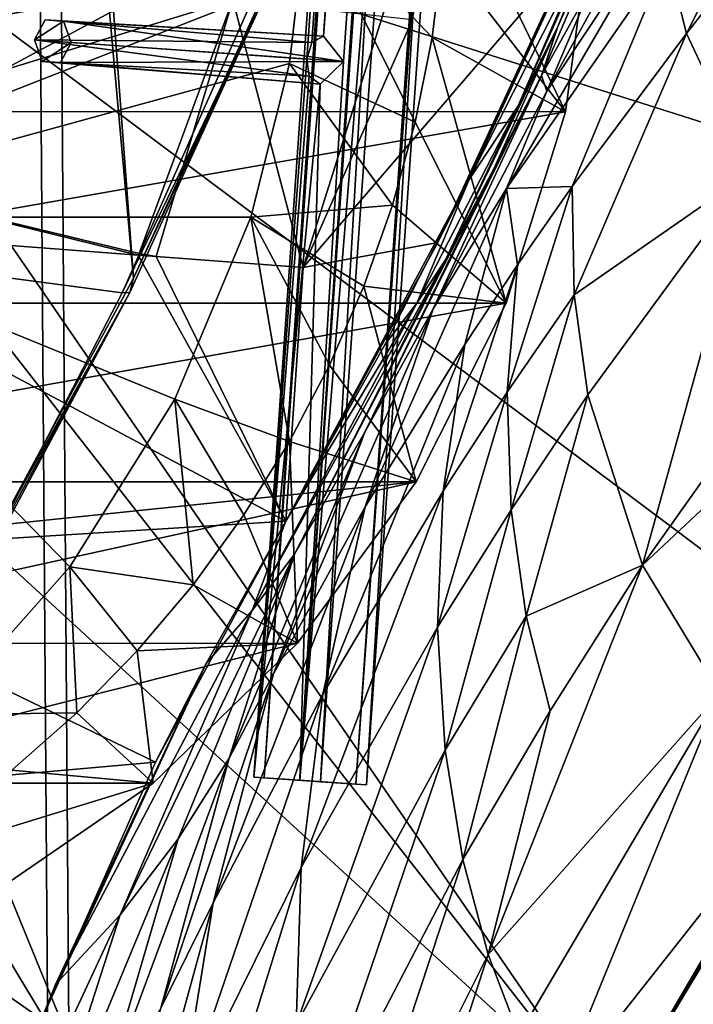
# Model space of a CAD drawing. Header units: metres. Extents: x 0 to 903, y -903 to 0.
# Tile 10 of 234: x 76 to 132, y -690 to -608. Entities that reach past the tile are written whole.
import ezdxf

# ---------------------------------------------------------------- set-up
doc = ezdxf.new("R2010")
doc.units = ezdxf.units.M

msp = doc.modelspace()

# ---------------------------------------------------------------- linework, layer by layer
at = {"layer": 'top'}
for points in [[(62.712627, -379.609039, 1606.793701), (85.308647, -629.739319, 1606.241211), (65.81794, -369.758789, 1606.712402)], [(85.308647, -629.739319, 1606.241211), (96.644119, -604.935974, 1605.948364), (65.81794, -369.758789, 1606.712402)], [(72.309532, -653.710815, 1606.576172), (85.308647, -629.739319, 1606.241211), (62.712627, -379.609039, 1606.793701)], [(51.56575, -572.431702, 2034.584595), (51.56601, -624.672058, 2028.267822), (99.805199, -598.748596, 2023.215332)], [(45.323685, -625.838684, 1506.101196), (37.15416, -573.211792, 1505.238892), (95.326286, -606.250549, 1536.737061)], [(172.820374, -629.467651, 658.248413), (207.702347, -584.097839, 657.334961), (49.992722, -590.518311, 661.435425)], [(131.420776, -609.359802, 402.52121), (129.813568, -602.984314, 375.061127), (144.099457, -584.100098, 380.917175)], [(151.214691, -584.122314, 409.540894), (131.420776, -609.359802, 402.52121), (144.099457, -584.100098, 380.917175)], [(136.832703, -620.856812, 458.078735), (131.420776, -609.359802, 402.52121), (151.214691, -584.122314, 409.540894)], [(99.448586, -628.85614, 243.024078), (108.552475, -608.191833, 230.130722), (113.234718, -585.16449, 254.221786)], [(99.448586, -628.85614, 243.024078), (113.234718, -585.16449, 254.221786), (121.780579, -602.860229, 252.522476)], [(119.315041, -612.861938, 343.322388), (131.192886, -585.11084, 323.690186), (123.523201, -605.297119, 345.346222)], [(131.192886, -585.11084, 323.690186), (119.315041, -612.861938, 343.322388), (120.693016, -608.78363, 330.97641)], [(125.784904, -596.436768, 321.172089), (131.192886, -585.11084, 323.690186), (120.693016, -608.78363, 330.97641)], [(51.913334, -606.136536, 661.366394), (124.930893, -699.573181, 659.502441), (49.992722, -590.518311, 661.435425)], [(124.930893, -699.573181, 659.502441), (147.079544, -663.146606, 658.922424), (49.992722, -590.518311, 661.435425)], [(49.992722, -590.518311, 661.435425), (147.079544, -663.146606, 658.922424), (172.820374, -629.467651, 658.248413)], [(123.523201, -605.297119, 345.346222), (132.716324, -590.617188, 349.436768), (119.756935, -614.156555, 357.028595)], [(132.716324, -590.617188, 349.436768), (130.963715, -597.304688, 361.993378), (119.756935, -614.156555, 357.028595)], [(111.074043, -602.574768, 2001.4104), (121.315697, -615.893738, 1977.961182), (111.441788, -595.406555, 2002.560303)], [(111.441788, -595.406555, 2002.560303), (121.315697, -615.893738, 1977.961182), (123.532387, -599.292603, 1981.228638)], [(120.693016, -608.78363, 330.97641), (117.374229, -615.38092, 329.360474), (125.784904, -596.436768, 321.172089)], [(117.374229, -615.38092, 329.360474), (123.091881, -602.108215, 319.912842), (125.784904, -596.436768, 321.172089)], [(119.756935, -614.156555, 357.028595), (130.963715, -597.304688, 361.993378), (116.389595, -622.274048, 369.260284)], [(130.963715, -597.304688, 361.993378), (129.813568, -602.984314, 375.061127), (116.389595, -622.274048, 369.260284)], [(51.565914, -597.693359, 217.78299), (93.594833, -606.513977, 227.542374), (51.565506, -619.445923, 231.234299)], [(51.56601, -624.672058, 2028.267822), (98.296593, -611.855408, 2021.814209), (99.805199, -598.748596, 2023.215332)], [(99.805199, -598.748596, 2023.215332), (98.296593, -611.855408, 2021.814209), (108.799606, -616.735474, 1999.084717)], [(108.799606, -616.735474, 1999.084717), (110.19175, -609.696655, 2000.249146), (99.805199, -598.748596, 2023.215332)], [(110.19175, -609.696655, 2000.249146), (111.074043, -602.574768, 2001.4104), (99.805199, -598.748596, 2023.215332)], [(27.952496, -615.870667, 1924.059814), (25.944717, -599.289185, 1924.886841), (123.532387, -599.292603, 1981.228638)], [(121.315697, -615.893738, 1977.961182), (27.952496, -615.870667, 1924.059814), (123.532387, -599.292603, 1981.228638)], [(119.801796, -607.443481, 318.643555), (123.091881, -602.108215, 319.912842), (113.292892, -621.517151, 327.720367)], [(123.091881, -602.108215, 319.912842), (117.374229, -615.38092, 329.360474), (113.292892, -621.517151, 327.720367)], [(110.682686, -626.786621, 245.53241), (99.448586, -628.85614, 243.024078), (121.780579, -602.860229, 252.522476)], [(121.315697, -615.893738, 1977.961182), (111.074043, -602.574768, 2001.4104), (110.19175, -609.696655, 2000.249146)], [(121.780579, -602.860229, 252.522476), (119.801796, -607.443481, 318.643555), (110.682686, -626.786621, 245.53241)], [(116.389595, -622.274048, 369.260284), (129.813568, -602.984314, 375.061127), (121.87397, -622.104248, 399.024231)], [(129.813568, -602.984314, 375.061127), (131.420776, -609.359802, 402.52121), (121.87397, -622.104248, 399.024231)], [(96.644119, -604.935974, 1605.948364), (85.308647, -629.739319, 1606.241211), (96.241852, -606.190125, 1571.963257)], [(119.756935, -614.156555, 357.028595), (119.315041, -612.861938, 343.322388), (123.523201, -605.297119, 345.346222)], [(84.363945, -630.979187, 1528.255493), (45.323685, -625.838684, 1506.101196), (95.326286, -606.250549, 1536.737061)], [(51.913334, -606.136536, 661.366394), (56.981213, -637.192749, 661.227844), (124.930893, -699.573181, 659.502441)], [(95.326286, -606.250549, 1536.737061), (96.241852, -606.190125, 1571.963257), (84.363945, -630.979187, 1528.255493)], [(96.241852, -606.190125, 1571.963257), (85.001038, -630.947449, 1567.692261), (84.363945, -630.979187, 1528.255493)], [(85.308647, -629.739319, 1606.241211), (85.001038, -630.947449, 1567.692261), (96.241852, -606.190125, 1571.963257)], [(93.594833, -606.513977, 227.542374), (85.774162, -627.696411, 240.76474), (51.565506, -619.445923, 231.234299)], [(93.594833, -606.513977, 227.542374), (87.188065, -627.940002, 241.026535), (85.774162, -627.696411, 240.76474)], [(99.448586, -628.85614, 243.024078), (87.188065, -627.940002, 241.026535), (93.594833, -606.513977, 227.542374)], [(108.552475, -608.191833, 230.130722), (99.448586, -628.85614, 243.024078), (93.594833, -606.513977, 227.542374)], [(119.801796, -607.443481, 318.643555), (113.292892, -621.517151, 327.720367), (110.682686, -626.786621, 245.53241)], [(115.36618, -620.571533, 341.313812), (111.307091, -628.220825, 339.298523), (120.693016, -608.78363, 330.97641)], [(111.307091, -628.220825, 339.298523), (117.374229, -615.38092, 329.360474), (120.693016, -608.78363, 330.97641)], [(120.693016, -608.78363, 330.97641), (119.315041, -612.861938, 343.322388), (115.36618, -620.571533, 341.313812)], [(121.87397, -622.104248, 399.024231), (131.420776, -609.359802, 402.52121), (122.037369, -631.140137, 426.44574)], [(131.420776, -609.359802, 402.52121), (136.832703, -620.856812, 458.078735), (122.037369, -631.140137, 426.44574)], [(116.379242, -631.843079, 1974.423828), (110.19175, -609.696655, 2000.249146), (108.799606, -616.735474, 1999.084717)], [(116.379242, -631.843079, 1974.423828), (121.315697, -615.893738, 1977.961182), (110.19175, -609.696655, 2000.249146)], [(95.070076, -624.666809, 2020.597656), (98.296593, -611.855408, 2021.814209), (51.56601, -624.672058, 2028.267822)], [(98.296593, -611.855408, 2021.814209), (95.070076, -624.666809, 2020.597656), (106.904442, -623.655945, 1997.925659)], [(98.296593, -611.855408, 2021.814209), (106.904442, -623.655945, 1997.925659), (108.799606, -616.735474, 1999.084717)], [(119.315041, -612.861938, 343.322388), (104.582138, -642.574463, 363.514862), (115.36618, -620.571533, 341.313812)], [(119.315041, -612.861938, 343.322388), (110.281067, -632.304504, 366.378967), (104.582138, -642.574463, 363.514862)], [(110.281067, -632.304504, 366.378967), (119.315041, -612.861938, 343.322388), (119.756935, -614.156555, 357.028595)], [(116.389595, -622.274048, 369.260284), (110.281067, -632.304504, 366.378967), (119.756935, -614.156555, 357.028595)], [(113.292892, -621.517151, 327.720367), (117.374229, -615.38092, 329.360474), (108.912361, -631.828857, 338.271667)], [(117.374229, -615.38092, 329.360474), (111.307091, -628.220825, 339.298523), (108.912361, -631.828857, 338.271667)], [(30.156021, -631.825684, 1924.642944), (27.952496, -615.870667, 1924.059814), (121.315697, -615.893738, 1977.961182)], [(116.379242, -631.843079, 1974.423828), (30.156021, -631.825684, 1924.642944), (121.315697, -615.893738, 1977.961182)], [(106.904442, -623.655945, 1997.925659), (116.379242, -631.843079, 1974.423828), (108.799606, -616.735474, 1999.084717)], [(51.565506, -619.445923, 231.234299), (85.774162, -627.696411, 240.76474), (85.693954, -627.826843, 240.781998)], [(85.693954, -627.826843, 240.781998), (51.566051, -625.241882, 235.196579), (51.565506, -619.445923, 231.234299)], [(115.36618, -620.571533, 341.313812), (104.582138, -642.574463, 363.514862), (98.710968, -652.741638, 360.64389)], [(111.307091, -628.220825, 339.298523), (115.36618, -620.571533, 341.313812), (98.710968, -652.741638, 360.64389)], [(122.037369, -631.140137, 426.44574), (136.832703, -620.856812, 458.078735), (123.191597, -639.469543, 454.336243)], [(136.832703, -620.856812, 458.078735), (127.735252, -653.673157, 511.214691), (123.191597, -639.469543, 454.336243)], [(127.735252, -653.673157, 511.214691), (136.832703, -620.856812, 458.078735), (144.366135, -630.236084, 514.270203)], [(110.682686, -626.786621, 245.53241), (113.292892, -621.517151, 327.720367), (97.990288, -650.000427, 237.975601)], [(113.292892, -621.517151, 327.720367), (106.285835, -635.248657, 337.241669), (97.990288, -650.000427, 237.975601)], [(108.912361, -631.828857, 338.271667), (106.285835, -635.248657, 337.241669), (113.292892, -621.517151, 327.720367)], [(112.937775, -635.266174, 395.511108), (104.630913, -648.818665, 391.989044), (116.389595, -622.274048, 369.260284)], [(104.630913, -648.818665, 391.989044), (110.281067, -632.304504, 366.378967), (116.389595, -622.274048, 369.260284)], [(112.937775, -635.266174, 395.511108), (116.389595, -622.274048, 369.260284), (117.328247, -628.634644, 397.269226)], [(116.389595, -622.274048, 369.260284), (121.87397, -622.104248, 399.024231), (117.328247, -628.634644, 397.269226)], [(117.328247, -628.634644, 397.269226), (121.87397, -622.104248, 399.024231), (116.47039, -639.257019, 424.549255)], [(121.87397, -622.104248, 399.024231), (122.037369, -631.140137, 426.44574), (116.47039, -639.257019, 424.549255)], [(95.070076, -624.666809, 2020.597656), (104.515373, -630.423401, 1996.78186), (106.904442, -623.655945, 1997.925659)], [(104.515373, -630.423401, 1996.78186), (116.379242, -631.843079, 1974.423828), (106.904442, -623.655945, 1997.925659)], [(88.741081, -639.842285, 2019.398438), (95.070076, -624.666809, 2020.597656), (51.56601, -624.672058, 2028.267822)], [(69.048439, -666.153809, 2018.337402), (79.988022, -653.805725, 2018.618408), (51.56601, -624.672058, 2028.267822)], [(51.56601, -624.672058, 2028.267822), (79.988022, -653.805725, 2018.618408), (88.741081, -639.842285, 2019.398438)], [(51.566227, -652.891602, 229.025223), (51.566051, -625.241882, 235.196579), (97.990288, -650.000427, 237.975601)], [(51.566051, -625.241882, 235.196579), (85.693954, -627.826843, 240.781998), (97.990288, -650.000427, 237.975601)], [(95.070076, -624.666809, 2020.597656), (88.741081, -639.842285, 2019.398438), (98.297325, -643.37262, 1994.579956)], [(98.297325, -643.37262, 1994.579956), (101.641159, -637.007935, 1995.66272), (95.070076, -624.666809, 2020.597656)], [(101.641159, -637.007935, 1995.66272), (104.515373, -630.423401, 1996.78186), (95.070076, -624.666809, 2020.597656)], [(45.323685, -625.838684, 1506.101196), (84.363945, -630.979187, 1528.255493), (71.977325, -654.81665, 1518.557007)], [(99.448586, -628.85614, 243.024078), (110.682686, -626.786621, 245.53241), (97.990288, -650.000427, 237.975601)], [(85.774162, -627.696411, 240.76474), (87.188065, -627.940002, 241.026535), (85.693954, -627.826843, 240.781998)], [(97.990288, -650.000427, 237.975601), (85.693954, -627.826843, 240.781998), (87.188065, -627.940002, 241.026535)], [(87.188065, -627.940002, 241.026535), (99.448586, -628.85614, 243.024078), (97.990288, -650.000427, 237.975601)], [(108.912361, -631.828857, 338.271667), (111.307091, -628.220825, 339.298523), (95.206398, -657.457458, 359.191254)], [(111.307091, -628.220825, 339.298523), (98.710968, -652.741638, 360.64389), (95.206398, -657.457458, 359.191254)], [(112.937775, -635.266174, 395.511108), (117.328247, -628.634644, 397.269226), (111.12001, -647.512573, 422.643219)], [(117.328247, -628.634644, 397.269226), (116.47039, -639.257019, 424.549255), (111.12001, -647.512573, 422.643219)], [(85.308647, -629.739319, 1606.241211), (72.309532, -653.710815, 1606.576172), (85.001038, -630.947449, 1567.692261)], [(84.363945, -630.979187, 1528.255493), (85.001038, -630.947449, 1567.692261), (71.977325, -654.81665, 1518.557007)], [(85.001038, -630.947449, 1567.692261), (72.232903, -654.772949, 1562.806396), (71.977325, -654.81665, 1518.557007)], [(72.309532, -653.710815, 1606.576172), (72.232903, -654.772949, 1562.806396), (85.001038, -630.947449, 1567.692261)], [(101.641159, -637.007935, 1995.66272), (108.869835, -646.729492, 1970.764648), (104.515373, -630.423401, 1996.78186)], [(108.869835, -646.729492, 1970.764648), (116.379242, -631.843079, 1974.423828), (104.515373, -630.423401, 1996.78186)], [(127.735252, -653.673157, 511.214691), (144.366135, -630.236084, 514.270203), (148.667786, -634.043091, 542.536072)], [(32.457893, -646.723083, 1926.647583), (30.156021, -631.825684, 1924.642944), (116.379242, -631.843079, 1974.423828)], [(108.869835, -646.729492, 1970.764648), (32.457893, -646.723083, 1926.647583), (116.379242, -631.843079, 1974.423828)], [(95.206398, -657.457458, 359.191254), (97.990654, -650.000488, 348.25708), (108.912361, -631.828857, 338.271667)], [(97.990654, -650.000488, 348.25708), (106.285835, -635.248657, 337.241669), (108.912361, -631.828857, 338.271667)], [(116.47039, -639.257019, 424.549255), (122.037369, -631.140137, 426.44574), (116.782669, -649.05835, 452.437958)], [(122.037369, -631.140137, 426.44574), (123.191597, -639.469543, 454.336243), (116.782669, -649.05835, 452.437958)], [(104.582138, -642.574463, 363.514862), (110.281067, -632.304504, 366.378967), (96.966431, -662.732483, 388.465149)], [(96.966431, -662.732483, 388.465149), (110.281067, -632.304504, 366.378967), (104.630913, -648.818665, 391.989044)], [(127.735252, -653.673157, 511.214691), (148.667786, -634.043091, 542.536072), (134.21666, -664.326416, 569.149597)], [(97.990288, -650.000427, 237.975601), (106.285835, -635.248657, 337.241669), (97.990654, -650.000488, 348.25708)], [(111.12001, -647.512573, 422.643219), (101.083519, -664.415955, 418.807953), (112.937775, -635.266174, 395.511108)], [(101.083519, -664.415955, 418.807953), (104.630913, -648.818665, 391.989044), (112.937775, -635.266174, 395.511108)], [(56.981213, -637.192749, 661.227844), (81.97522, -698.250366, 660.627258), (124.930893, -699.573181, 659.502441)], [(56.981213, -637.192749, 661.227844), (63.67429, -667.944397, 661.088806), (81.97522, -698.250366, 660.627258)], [(108.869835, -646.729492, 1970.764648), (101.641159, -637.007935, 1995.66272), (98.297325, -643.37262, 1994.579956)], [(88.741081, -639.842285, 2019.398438), (79.988022, -653.805725, 2018.618408), (90.26812, -655.303345, 1992.571411)], [(98.297325, -643.37262, 1994.579956), (88.741081, -639.842285, 2019.398438), (94.500999, -649.480347, 1993.545776)], [(94.500999, -649.480347, 1993.545776), (88.741081, -639.842285, 2019.398438), (90.26812, -655.303345, 1992.571411)], [(111.12001, -647.512573, 422.643219), (116.47039, -639.257019, 424.549255), (110.656563, -658.824158, 450.523987)], [(116.47039, -639.257019, 424.549255), (116.782669, -649.05835, 452.437958), (110.656563, -658.824158, 450.523987)], [(116.782669, -649.05835, 452.437958), (123.191597, -639.469543, 454.336243), (118.039436, -657.92981, 480.833405)], [(123.191597, -639.469543, 454.336243), (127.735252, -653.673157, 511.214691), (118.039436, -657.92981, 480.833405)], [(104.582138, -642.574463, 363.514862), (93.275589, -669.759094, 386.704712), (98.710968, -652.741638, 360.64389)], [(93.275589, -669.759094, 386.704712), (104.582138, -642.574463, 363.514862), (96.966431, -662.732483, 388.465149)], [(98.976768, -660.17804, 1967.157227), (98.297325, -643.37262, 1994.579956), (94.500999, -649.480347, 1993.545776)], [(98.976768, -660.17804, 1967.157227), (108.869835, -646.729492, 1970.764648), (98.297325, -643.37262, 1994.579956)], [(43.613338, -653.473389, 1933.930176), (32.457893, -646.723083, 1926.647583), (108.869835, -646.729492, 1970.764648)], [(47.493408, -660.197449, 1937.437622), (43.613338, -653.473389, 1933.930176), (108.869835, -646.729492, 1970.764648)], [(47.493408, -660.197449, 1937.437622), (108.869835, -646.729492, 1970.764648), (98.976768, -660.17804, 1967.157227)], [(110.656563, -658.824158, 450.523987), (99.274269, -678.850708, 446.655853), (111.12001, -647.512573, 422.643219)], [(99.274269, -678.850708, 446.655853), (101.083519, -664.415955, 418.807953), (111.12001, -647.512573, 422.643219)], [(96.966431, -662.732483, 388.465149), (104.630913, -648.818665, 391.989044), (91.951897, -681.800598, 414.950867)], [(104.630913, -648.818665, 391.989044), (101.083519, -664.415955, 418.807953), (91.951897, -681.800598, 414.950867)], [(110.656563, -658.824158, 450.523987), (116.782669, -649.05835, 452.437958), (111.282997, -669.075684, 479.030426)], [(116.782669, -649.05835, 452.437958), (118.039436, -657.92981, 480.833405), (111.282997, -669.075684, 479.030426)], [(94.500999, -649.480347, 1993.545776), (90.26812, -655.303345, 1992.571411), (98.976768, -660.17804, 1967.157227)], [(97.990288, -650.000427, 237.975601), (87.140091, -670.081665, 232.05661), (51.566227, -652.891602, 229.025223)], [(97.990288, -650.000427, 237.975601), (97.990654, -650.000488, 348.25708), (87.140091, -670.081665, 232.05661)], [(97.990654, -650.000488, 348.25708), (91.347397, -661.854492, 357.745209), (87.140091, -670.081665, 232.05661)], [(95.206398, -657.457458, 359.191254), (91.347397, -661.854492, 357.745209), (97.990654, -650.000488, 348.25708)], [(87.140091, -670.081665, 232.05661), (51.566269, -673.222168, 225.094833), (51.566227, -652.891602, 229.025223)], [(95.206398, -657.457458, 359.191254), (98.710968, -652.741638, 360.64389), (84.184547, -682.79718, 383.199188)], [(98.710968, -652.741638, 360.64389), (89.034195, -676.487732, 384.943604), (84.184547, -682.79718, 383.199188)], [(98.710968, -652.741638, 360.64389), (93.275589, -669.759094, 386.704712), (89.034195, -676.487732, 384.943604)], [(79.988022, -653.805725, 2018.618408), (69.048439, -666.153809, 2018.337402), (80.574387, -665.9729, 1990.850586)], [(90.26812, -655.303345, 1992.571411), (79.988022, -653.805725, 2018.618408), (85.618492, -660.810913, 1991.668945)], [(79.988022, -653.805725, 2018.618408), (80.574387, -665.9729, 1990.850586), (85.618492, -660.810913, 1991.668945)], [(120.03463, -665.804688, 509.647522), (127.735252, -653.673157, 511.214691), (114.869667, -686.125, 537.516479)], [(114.869667, -686.125, 537.516479), (127.735252, -653.673157, 511.214691), (134.21666, -664.326416, 569.149597)], [(118.039436, -657.92981, 480.833405), (127.735252, -653.673157, 511.214691), (120.03463, -665.804688, 509.647522)], [(98.976768, -660.17804, 1967.157227), (90.26812, -655.303345, 1992.571411), (85.618492, -660.810913, 1991.668945)], [(84.184547, -682.79718, 383.199188), (78.789703, -688.608215, 381.493652), (95.206398, -657.457458, 359.191254)], [(78.789703, -688.608215, 381.493652), (91.347397, -661.854492, 357.745209), (95.206398, -657.457458, 359.191254)], [(111.282997, -669.075684, 479.030426), (118.039436, -657.92981, 480.833405), (112.758087, -678.190979, 508.056793)], [(118.039436, -657.92981, 480.833405), (120.03463, -665.804688, 509.647522), (112.758087, -678.190979, 508.056793)], [(111.282997, -669.075684, 479.030426), (98.856468, -691.964844, 475.370453), (110.656563, -658.824158, 450.523987)], [(98.856468, -691.964844, 475.370453), (99.274269, -678.850708, 446.655853), (110.656563, -658.824158, 450.523987)], [(52.832878, -671.847412, 1944.112305), (47.493408, -660.197449, 1937.437622), (98.976768, -660.17804, 1967.157227)], [(52.832878, -671.847412, 1944.112305), (98.976768, -660.17804, 1967.157227), (86.944016, -671.826111, 1963.797729)], [(86.944016, -671.826111, 1963.797729), (98.976768, -660.17804, 1967.157227), (85.618492, -660.810913, 1991.668945)], [(85.618492, -660.810913, 1991.668945), (80.574387, -665.9729, 1990.850586), (86.944016, -671.826111, 1963.797729)], [(87.140091, -670.081665, 232.05661), (91.347397, -661.854492, 357.745209), (77.616821, -691.508057, 226.568298)], [(91.347397, -661.854492, 357.745209), (78.789703, -688.608215, 381.493652), (77.616821, -691.508057, 226.568298)], [(91.951897, -681.800598, 414.950867), (87.585106, -690.585266, 413.019958), (96.966431, -662.732483, 388.465149)], [(87.585106, -690.585266, 413.019958), (93.275589, -669.759094, 386.704712), (96.966431, -662.732483, 388.465149)], [(124.930893, -699.573181, 659.502441), (123.329681, -702.585693, 627.740967), (147.079544, -663.146606, 658.922424)], [(123.329681, -702.585693, 627.740967), (141.673218, -671.265503, 627.740967), (147.079544, -663.146606, 658.922424)], [(91.951897, -681.800598, 414.950867), (101.083519, -664.415955, 418.807953), (89.081345, -699.474854, 442.74588)], [(101.083519, -664.415955, 418.807953), (99.274269, -678.850708, 446.655853), (89.081345, -699.474854, 442.74588)], [(117.434547, -692.848328, 567.329651), (114.869667, -686.125, 537.516479), (134.21666, -664.326416, 569.149597)], [(134.21666, -664.326416, 569.149597), (120.294052, -698.339539, 597.428589), (117.434547, -692.848328, 567.329651)], [(141.673218, -671.265503, 627.740967), (120.294052, -698.339539, 597.428589), (134.21666, -664.326416, 569.149597)], [(69.048439, -666.153809, 2018.337402), (75.160553, -670.760498, 1990.12854), (80.574387, -665.9729, 1990.850586)], [(80.574387, -665.9729, 1990.850586), (75.160553, -670.760498, 1990.12854), (86.944016, -671.826111, 1963.797729)], [(112.758087, -678.190979, 508.056793), (120.03463, -665.804688, 509.647522), (114.869667, -686.125, 537.516479)], [(63.67429, -667.944397, 661.088806), (71.975281, -698.311218, 660.949097), (81.97522, -698.250366, 660.627258)], [(99.514404, -703.663269, 504.812805), (98.856468, -691.964844, 475.370453), (111.282997, -669.075684, 479.030426)], [(112.758087, -678.190979, 508.056793), (99.514404, -703.663269, 504.812805), (111.282997, -669.075684, 479.030426)], [(87.140091, -670.081665, 232.05661), (77.616821, -691.508057, 226.568298), (51.566269, -673.222168, 225.094833)], [(93.275589, -669.759094, 386.704712), (82.44548, -698.969971, 411.105713), (89.034195, -676.487732, 384.943604)], [(93.275589, -669.759094, 386.704712), (87.585106, -690.585266, 413.019958), (82.44548, -698.969971, 411.105713)], [(86.944016, -671.826111, 1963.797729), (75.160553, -670.760498, 1990.12854), (73.076019, -681.336914, 1960.890259)], [(56.008152, -681.336731, 1951.036011), (52.832878, -671.847412, 1944.112305), (86.944016, -671.826111, 1963.797729)], [(56.008152, -681.336731, 1951.036011), (86.944016, -671.826111, 1963.797729), (73.076019, -681.336914, 1960.890259)], [(141.673218, -671.265503, 627.740967), (123.329681, -702.585693, 627.740967), (120.294052, -698.339539, 597.428589)], [(77.616821, -691.508057, 226.568298), (51.566387, -694.304688, 221.456497), (51.566269, -673.222168, 225.094833)], [(84.184547, -682.79718, 383.199188), (89.034195, -676.487732, 384.943604), (76.455765, -706.781189, 409.234253)], [(89.034195, -676.487732, 384.943604), (82.44548, -698.969971, 411.105713), (76.455765, -706.781189, 409.234253)], [(100.969963, -713.891357, 534.868774), (99.514404, -703.663269, 504.812805), (112.758087, -678.190979, 508.056793)], [(114.869667, -686.125, 537.516479), (100.969963, -713.891357, 534.868774), (112.758087, -678.190979, 508.056793)], [(89.081345, -699.474854, 442.74588), (99.274269, -678.850708, 446.655853), (87.919098, -715.564514, 471.651886)], [(99.274269, -678.850708, 446.655853), (98.856468, -691.964844, 475.370453), (87.919098, -715.564514, 471.651886)], [(89.081345, -699.474854, 442.74588), (84.246231, -709.900879, 440.784576), (91.951897, -681.800598, 414.950867)], [(84.246231, -709.900879, 440.784576), (87.585106, -690.585266, 413.019958), (91.951897, -681.800598, 414.950867)], [(76.455765, -706.781189, 409.234253), (69.70594, -713.90332, 407.43335), (84.184547, -682.79718, 383.199188)], [(69.70594, -713.90332, 407.43335), (78.789703, -688.608215, 381.493652), (84.184547, -682.79718, 383.199188)], [(102.98246, -722.614502, 565.43512), (100.969963, -713.891357, 534.868774), (114.869667, -686.125, 537.516479)], [(117.434547, -692.848328, 567.329651), (102.98246, -722.614502, 565.43512), (114.869667, -686.125, 537.516479)], [(78.789703, -688.608215, 381.493652), (69.70594, -713.90332, 407.43335), (69.726563, -713.837402, 221.732346)], [(77.616821, -691.508057, 226.568298), (78.789703, -688.608215, 381.493652), (69.726563, -713.837402, 221.732346)]]:
    msp.add_3dface(points, dxfattribs=at)
at = {"layer": 'top0123413'}
for points in [[(76.680428, -244.304428, 120.325508), (592.962036, -609.72644, 109.443001), (244.305359, -76.679497, 120.325508)], [(78.807236, -783.456238, 110.644272), (50.277138, -837.064209, 160.059708), (74.938576, -244.304413, 117.34655)], [(76.680428, -244.304428, 120.325508), (52.007832, -244.304382, 163.059708), (52.009186, -838.691467, 163.059708)], [(80.562805, -785.039307, 113.603523), (76.680428, -244.304428, 120.325508), (52.009186, -838.691467, 163.059708)], [(599.026855, -599.023621, 106.499786), (78.807236, -783.456238, 110.644272), (74.938576, -244.304413, 117.34655)], [(592.962036, -609.72644, 109.443001), (76.680428, -244.304428, 120.325508), (350.77301, -819.803528, 109.839348)], [(76.680428, -244.304428, 120.325508), (80.562805, -785.039307, 113.603523), (350.77301, -819.803528, 109.839348)], [(81.644386, -800.537598, 110.398422), (78.807236, -783.456238, 110.644272), (599.026855, -599.023621, 106.499786)], [(591.162048, -608.477112, 106.480179), (81.644386, -800.537598, 110.398422), (599.026855, -599.023621, 106.499786)], [(120.168617, -823.154724, 109.643784), (81.644386, -800.537598, 110.398422), (591.162048, -608.477112, 106.480179)], [(350.77301, -821.52301, 106.817665), (120.168617, -823.154724, 109.643784), (591.162048, -608.477112, 106.480179)]]:
    msp.add_3dface(points, dxfattribs=at)
at = {"layer": 'top0123419'}
for points in [[(95.34214, -671.325317, 1629.041138), (123.244728, -272.299683, 1629.041138), (99.747734, -611.486877, 1628.526367)], [(123.244728, -272.299683, 1629.041138), (95.34214, -671.325317, 1629.041138), (96.20826, -671.385864, 1633.96521)], [(124.110855, -272.36026, 1633.96521), (123.244728, -272.299683, 1629.041138), (96.20826, -671.385864, 1633.96521)], [(124.110855, -272.36026, 1633.96521), (96.20826, -671.385864, 1633.96521), (100.895279, -671.713623, 1635.675293)], [(123.244728, -272.299683, 1629.041138), (119.279549, -332.168915, 1628.526367), (99.747734, -611.486877, 1628.526367)], [(128.797867, -272.687988, 1635.675293), (124.110855, -272.36026, 1633.96521), (100.895279, -671.713623, 1635.675293)], [(99.163025, -671.592468, 1625.827271), (127.06562, -272.566864, 1625.827271), (131.75264, -272.894623, 1627.537354)], [(99.163025, -671.592468, 1625.827271), (122.336266, -332.38266, 1625.9552), (127.06562, -272.566864, 1625.827271)], [(103.850044, -671.920227, 1627.537354), (99.163025, -671.592468, 1625.827271), (131.75264, -272.894623, 1627.537354)], [(128.797867, -272.687988, 1635.675293), (100.895279, -671.713623, 1635.675293), (104.716171, -671.980774, 1632.461426)], [(103.850044, -671.920227, 1627.537354), (131.75264, -272.894623, 1627.537354), (132.618759, -272.95517, 1632.461426)], [(104.716171, -671.980774, 1632.461426), (103.850044, -671.920227, 1627.537354), (132.618759, -272.95517, 1632.461426)], [(132.618759, -272.95517, 1632.461426), (128.797867, -272.687988, 1635.675293), (104.716171, -671.980774, 1632.461426)], [(99.747734, -611.486877, 1628.526367), (119.279549, -332.168915, 1628.526367), (100.157028, -610.098206, 1627.986938)], [(119.279549, -332.168915, 1628.526367), (119.491714, -333.600922, 1627.986816), (100.157028, -610.098206, 1627.986938)], [(99.163025, -671.592468, 1625.827271), (102.804451, -611.700623, 1625.9552), (122.336266, -332.38266, 1625.9552)], [(102.804451, -611.700623, 1625.9552), (101.147957, -609.579895, 1626.921021), (122.336266, -332.38266, 1625.9552)], [(122.336266, -332.38266, 1625.9552), (101.147957, -609.579895, 1626.921021), (120.400764, -334.252167, 1626.921143)], [(100.157028, -610.098206, 1627.986938), (119.491714, -333.600922, 1627.986816), (101.147957, -609.579895, 1626.921021)], [(101.147957, -609.579895, 1626.921021), (119.491714, -333.600922, 1627.986816), (120.400764, -334.252167, 1626.921143)], [(77.922318, -608.224426, 1600.752319), (77.037315, -609.898804, 1601.395142), (100.157028, -610.098206, 1627.986938)], [(77.037315, -609.898804, 1601.395142), (77.922318, -608.224426, 1600.752319), (79.450668, -608.331299, 1599.466675)], [(80.094025, -610.112549, 1598.823975), (77.037315, -609.898804, 1601.395142), (79.450668, -608.331299, 1599.466675)], [(79.450668, -608.331299, 1599.466675), (77.922318, -608.224426, 1600.752319), (101.147957, -609.579895, 1626.921021)], [(77.922318, -608.224426, 1600.752319), (100.157028, -610.098206, 1627.986938), (101.147957, -609.579895, 1626.921021)], [(80.094025, -610.112549, 1598.823975), (79.450668, -608.331299, 1599.466675), (102.804451, -611.700623, 1625.9552)], [(79.450668, -608.331299, 1599.466675), (101.147957, -609.579895, 1626.921021), (102.804451, -611.700623, 1625.9552)], [(77.680672, -611.680054, 1600.752319), (99.959908, -612.918884, 1627.986816), (77.037315, -609.898804, 1601.395142)], [(99.959908, -612.918884, 1627.986816), (99.747734, -611.486877, 1628.526367), (77.037315, -609.898804, 1601.395142)], [(77.037315, -609.898804, 1601.395142), (99.747734, -611.486877, 1628.526367), (100.157028, -610.098206, 1627.986938)], [(77.680672, -611.680054, 1600.752319), (77.037315, -609.898804, 1601.395142), (80.094025, -610.112549, 1598.823975)], [(79.20903, -611.786926, 1599.466675), (77.680672, -611.680054, 1600.752319), (80.094025, -610.112549, 1598.823975)], [(80.094025, -610.112549, 1598.823975), (102.804451, -611.700623, 1625.9552), (79.20903, -611.786926, 1599.466675)], [(79.20903, -611.786926, 1599.466675), (100.86895, -613.570129, 1626.921143), (77.680672, -611.680054, 1600.752319)], [(100.86895, -613.570129, 1626.921143), (99.959908, -612.918884, 1627.986816), (77.680672, -611.680054, 1600.752319)], [(102.804451, -611.700623, 1625.9552), (100.86895, -613.570129, 1626.921143), (79.20903, -611.786926, 1599.466675)], [(99.747734, -611.486877, 1628.526367), (99.959908, -612.918884, 1627.986816), (95.34214, -671.325317, 1629.041138)], [(100.86895, -613.570129, 1626.921143), (102.804451, -611.700623, 1625.9552), (99.163025, -671.592468, 1625.827271)], [(99.959908, -612.918884, 1627.986816), (100.86895, -613.570129, 1626.921143), (95.34214, -671.325317, 1629.041138)], [(95.34214, -671.325317, 1629.041138), (100.86895, -613.570129, 1626.921143), (99.163025, -671.592468, 1625.827271)], [(96.20826, -671.385864, 1633.96521), (95.34214, -671.325317, 1629.041138), (104.716171, -671.980774, 1632.461426)], [(104.716171, -671.980774, 1632.461426), (95.34214, -671.325317, 1629.041138), (103.850044, -671.920227, 1627.537354)], [(95.34214, -671.325317, 1629.041138), (99.163025, -671.592468, 1625.827271), (103.850044, -671.920227, 1627.537354)], [(100.895279, -671.713623, 1635.675293), (96.20826, -671.385864, 1633.96521), (104.716171, -671.980774, 1632.461426)]]:
    msp.add_3dface(points, dxfattribs=at)

doc.saveas('drawing.dxf')
